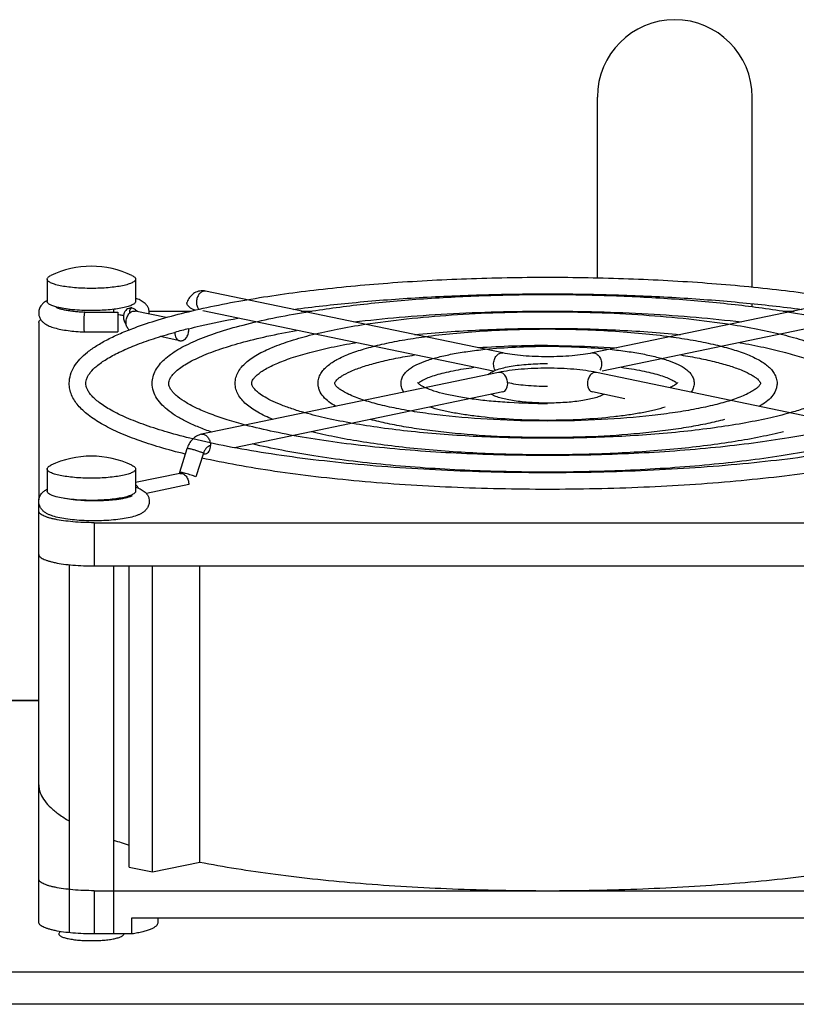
# Model space of a CAD drawing. Extents: x -1598 to 1181, y 8 to 1360.
# Tile 23 of 62: x -851 to -781, y 851 to 940. Entities that reach past the tile are written whole.
import ezdxf

# ---------------------------------------------------------------- set-up
doc = ezdxf.new("R2010")
doc.units = 0
doc.header["$LTSCALE"] = 65.395
doc.layers.add('SG38_1', color=7, linetype='CONTINUOUS')

msp = doc.modelspace()

# ---------------------------------------------------------------- linework, layer by layer
at = {"layer": 'SG38_1', "color": 6, "linetype": 'CONTINUOUS'}
for p, q in [((-798.688, 916.715), (-798.688, 933.039)), ((-784.688, 915.887), (-784.688, 933.039)), ((-848.438, 916.586), (-848.438, 914.581)), ((-840.438, 916.586), (-840.438, 914.581)), ((-807.248, 909.92), (-834.118, 915.507)), ((-772.259, 915.507), (-799.129, 909.92)), ((-798.688, 915.145), (-798.688, 915.214)), ((-846.438, 913.861), (-846.438, 913.748)), ((-842.438, 913.861), (-842.438, 913.619)), ((-784.688, 914.112), (-784.688, 914.379)), ((-845.044, 913.62), (-845.024, 913.619)), ((-845.025, 913.619), (-842.045, 913.619)), ((-845.024, 913.619), (-845.025, 913.619)), ((-837.687, 913.119), (-840.481, 913.7)), ((-839.212, 913.71), (-835.413, 913.71)), ((-808.113, 908.261), (-834.362, 913.719)), ((-825.478, 913.71), (-824.497, 913.71)), ((-772.015, 913.719), (-798.263, 908.262)), ((-781.88, 913.71), (-780.899, 913.71)), ((-849.188, 912.671), (-849.188, 896.661)), ((-845.064, 911.819), (-842.045, 911.819)), ((-845.064, 911.819), (-845.064, 911.819)), ((-836.443, 911.022), (-838.231, 911.393)), ((-836.916, 911.778), (-836.9, 911.782)), ((-836.916, 911.778), (-836.9, 911.782)), ((-807.614, 908.156), (-834.484, 902.569)), ((-771.892, 902.569), (-798.762, 908.156)), ((-791.484, 907.181), (-791.483, 907.18)), ((-791.484, 907.181), (-791.482, 907.179)), ((-791.483, 907.18), (-791.482, 907.179)), ((-807.248, 906.394), (-831.498, 901.352)), ((-796.192, 905.783), (-799.129, 906.394)), ((-835.799, 901.263), (-836.478, 899.119)), ((-848.438, 899.434), (-848.438, 897.429)), ((-840.438, 899.434), (-840.438, 897.429)), ((-836.443, 899.032), (-840.438, 898.201)), ((-849.188, 858.452), (-849.188, 896.342)), ((-846.438, 896.708), (-846.438, 896.694)), ((-842.438, 896.708), (-842.438, 896.635)), ((-844.188, 894.582), (-762.188, 894.582)), ((-846.438, 890.781), (-846.438, 857.524)), ((-844.188, 890.67), (-762.188, 890.67)), ((-842.438, 890.67), (-842.438, 857.413)), ((-841.019, 863.465), (-841.019, 890.67)), ((-838.897, 863.024), (-838.897, 890.67)), ((-834.637, 863.91), (-834.637, 890.67)), ((-910.188, 878.539), (-849.188, 878.539)), ((-841.019, 863.465), (-838.897, 863.024)), ((-838.897, 863.024), (-834.637, 863.91)), ((-844.188, 861.325), (-762.188, 861.325)), ((-840.773, 857.413), (-840.773, 858.88)), ((-840.773, 858.88), (-765.604, 858.88)), ((-838.438, 858.88), (-838.438, 858.4))]:
    msp.add_line(p, q, dxfattribs=at)
at = {"layer": 'SG38_1', "color": 2, "linetype": 'CONTINUOUS'}
for p, q in [((-842.045, 913.619), (-842.045, 911.819)), ((-834.305, 900.859), (-834.983, 898.715)), ((-836.241, 899.026), (-836.217, 899.105)), ((-835.624, 898.018), (-839.468, 897.219)), ((-840.773, 857.413), (-844.188, 857.413))]:
    msp.add_line(p, q, dxfattribs=at)
at = {"layer": 'SG38_1', "color": 9, "linetype": 'CONTINUOUS'}
for p, q in [((-844.188, 894.582), (-844.188, 890.67)), ((-849.188, 878.473), (-912.64, 878.473)), ((-844.188, 861.325), (-844.188, 857.413)), ((-910.188, 853.991), (-745.188, 853.991)), ((-745.188, 851.056), (-910.188, 851.056))]:
    msp.add_line(p, q, dxfattribs=at)
at = {"layer": 'SG38_1', "color": 6, "linetype": 'CONTINUOUS'}
for centre, radius, start, end in [((-791.688, 933.039), 7, 0, 180), ((-844.438, 909.25), 8.5, 64.43087, 115.56913), ((-834.409, 914.108), 1.429, 78.24514, 84.56584), ((-847.389, 912.679), 2.242, 117.90432, 118.8724), ((-840.275, 913.554), 0.725, 180.0144, 184.38686), ((-840.28, 913.554), 1.079, 353.66957, 359.99302), ((-822.9, 860.875), 52.797, 103.96753, 105.37718), ((-803.29, 820.508), 90.079, 89.93542, 93.91644), ((-814.409, 906.69), 0.689, 134.47333, 134.89576), ((-844.438, 892.098), 8.5, 64.43087, 115.56913), ((-829.338, 904.456), 40.719, 251.22989, 253.32677)]:
    msp.add_arc(centre, radius, start, end, dxfattribs=at)
at = {"layer": 'SG38_1', "color": 2, "linetype": 'CONTINUOUS'}
for centre, radius, start, end in [((-836.815, 912.035), 1.191, 359.98639, 3.82172), ((-835.677, 911.77), 1.22, 179.41859, 179.99963), ((-840.528, 896.868), 1.01, 180.70465, 185.67371)]:
    msp.add_arc(centre, radius, start, end, dxfattribs=at)
at = {"layer": 'SG38_1', "color": 6, "linetype": 'CONTINUOUS'}
for points, knots in [([(-848.438, 916.586), (-848.438, 916.616), (-848.421, 916.68), (-848.351, 916.766), (-848.244, 916.847), (-848.156, 916.894), (-848.107, 916.918)], [0, 0, 0, 0, 0.178958, 0.393377, 0.6641, 1, 1, 1, 1]), ([(-844.438, 915.755), (-844.699, 915.755), (-845.209, 915.765), (-845.951, 915.811), (-846.635, 915.885), (-847.235, 915.985), (-847.67, 916.09), (-847.958, 916.188), (-848.126, 916.261), (-848.26, 916.337), (-848.359, 916.415), (-848.422, 916.497), (-848.438, 916.559), (-848.438, 916.586)], [0, 0, 0, 0, 0.185264, 0.363725, 0.52888, 0.674834, 0.796638, 0.847339, 0.890854, 0.927158, 0.95658, 0.980119, 1, 1, 1, 1]), ([(-840.438, 916.586), (-840.438, 916.559), (-840.454, 916.497), (-840.518, 916.415), (-840.617, 916.337), (-840.751, 916.261), (-840.919, 916.188), (-841.206, 916.09), (-841.642, 915.985), (-842.242, 915.885), (-842.926, 915.811), (-843.667, 915.765), (-844.178, 915.755), (-844.438, 915.755)], [0, 0, 0, 0, 0.019881, 0.04342, 0.072842, 0.109146, 0.152661, 0.203362, 0.325166, 0.47112, 0.636275, 0.814736, 1, 1, 1, 1]), ([(-840.77, 916.918), (-840.72, 916.894), (-840.633, 916.847), (-840.525, 916.766), (-840.456, 916.68), (-840.438, 916.616), (-840.438, 916.586)], [0, 0, 0, 0, 0.3359, 0.606623, 0.821042, 1, 1, 1, 1]), ([(-830.383, 914.73), (-828.37, 915.076), (-824.127, 915.673), (-817.498, 916.297), (-810.45, 916.679), (-805.632, 916.765), (-803.188, 916.765)], [0, 0, 0, 0, 0.224477, 0.470549, 0.731488, 1, 1, 1, 1]), ([(-803.188, 916.765), (-800.745, 916.765), (-795.927, 916.679), (-788.878, 916.297), (-782.249, 915.673), (-778.007, 915.076), (-775.994, 914.73)], [0, 0, 0, 0, 0.268512, 0.529451, 0.775523, 1, 1, 1, 1]), ([(-839.201, 913.554), (-839.201, 913.648), (-839.225, 913.834), (-839.328, 914.086), (-839.476, 914.295), (-839.7, 914.51), (-840.022, 914.705), (-840.297, 914.812), (-840.438, 914.859)], [0, 0, 0, 0, 0.146542, 0.287914, 0.4201, 0.542188, 0.768642, 1, 1, 1, 1]), ([(-834.274, 915.53), (-834.436, 915.546), (-834.769, 915.519), (-835.22, 915.307), (-835.576, 914.955), (-835.73, 914.659), (-835.787, 914.503)], [0, 0, 0, 0, 0.248841, 0.497727, 0.747381, 1, 1, 1, 1]), ([(-826.172, 913.855), (-824.404, 914.092), (-820.744, 914.505), (-815.098, 914.941), (-809.205, 915.206), (-805.207, 915.265), (-803.188, 915.265)], [0, 0, 0, 0, 0.232167, 0.479508, 0.73715, 1, 1, 1, 1]), ([(-825.05, 913.622), (-823.419, 913.89), (-819.994, 914.355), (-814.657, 914.841), (-809.003, 915.139), (-805.144, 915.206), (-803.188, 915.206)], [0, 0, 0, 0, 0.226047, 0.472373, 0.732639, 1, 1, 1, 1]), ([(-803.188, 915.265), (-801.169, 915.265), (-797.172, 915.206), (-791.279, 914.941), (-785.633, 914.505), (-781.972, 914.092), (-780.205, 913.855)], [0, 0, 0, 0, 0.26285, 0.520492, 0.767833, 1, 1, 1, 1]), ([(-803.188, 915.206), (-801.233, 915.206), (-797.374, 915.139), (-791.72, 914.841), (-786.383, 914.355), (-782.957, 913.89), (-781.326, 913.622)], [0, 0, 0, 0, 0.267361, 0.527627, 0.773953, 1, 1, 1, 1]), ([(-848.472, 914.642), (-848.56, 914.594), (-848.736, 914.48), (-848.974, 914.248), (-849.155, 913.933), (-849.201, 913.682), (-849.201, 913.554)], [0, 0, 0, 0, 0.219295, 0.456136, 0.719156, 1, 1, 1, 1]), ([(-847.614, 914.048), (-847.617, 914.05), (-847.598, 914.038), (-847.59, 914.034), (-847.562, 914.02), (-847.531, 914.007), (-847.476, 913.984), (-847.392, 913.955), (-847.274, 913.918), (-847.137, 913.882), (-846.982, 913.845), (-846.811, 913.81), (-846.626, 913.777), (-846.355, 913.735), (-845.99, 913.689), (-845.527, 913.647), (-845.208, 913.628), (-845.044, 913.62)], [0, 0, 0, 0, 0.003538, 0.010753, 0.021155, 0.034449, 0.050384, 0.089331, 0.136608, 0.191174, 0.25221, 0.319041, 0.391083, 0.467808, 0.633349, 0.811944, 1, 1, 1, 1]), ([(-841.057, 913.94), (-840.992, 913.96), (-840.908, 913.989), (-840.819, 914.03), (-840.794, 914.044), (-840.786, 914.048)], [0, 0, 0, 0, 0.699455, 0.909299, 1, 1, 1, 1]), ([(-840.866, 913.967), (-840.884, 913.944), (-840.964, 913.821), (-841.001, 913.67), (-841.001, 913.554)], [0, 0, 0, 0, 0.202706, 1, 1, 1, 1]), ([(-840.517, 912.204), (-839.82, 912.463), (-838.323, 912.956), (-835.917, 913.608), (-833.241, 914.21), (-831.363, 914.562), (-830.383, 914.73)], [0, 0, 0, 0, 0.21331, 0.451913, 0.714678, 1, 1, 1, 1]), ([(-849.201, 913.554), (-849.201, 913.449), (-849.17, 913.244), (-849.046, 912.971), (-848.872, 912.753), (-848.613, 912.534), (-848.241, 912.339), (-847.742, 912.172), (-847.173, 912.04), (-846.528, 911.937), (-845.816, 911.861), (-845.32, 911.83), (-845.064, 911.819)], [0, 0, 0, 0, 0.064329, 0.125892, 0.182758, 0.235011, 0.334009, 0.439409, 0.558892, 0.693713, 0.841944, 1, 1, 1, 1]), ([(-845.045, 913.6), (-845.053, 913.583), (-845.066, 913.537), (-845.082, 913.453), (-845.097, 913.34), (-845.115, 913.148), (-845.129, 912.876), (-845.133, 912.65), (-845.133, 912.532)], [0, 0, 0, 0, 0.052309, 0.132898, 0.23942, 0.368134, 0.672393, 1, 1, 1, 1]), ([(-845.025, 913.619), (-845.027, 913.619), (-845.036, 913.617), (-845.041, 913.607), (-845.045, 913.6)], [0, 0, 0, 0, 0.176747, 1, 1, 1, 1]), ([(-841.532, 913.285), (-841.572, 913.293), (-841.742, 913.325), (-841.913, 913.352), (-842.044, 913.371)], [0, 0, 0, 0, 0.233982, 1, 1, 1, 1]), ([(-838.938, 907.179), (-838.938, 907.38), (-838.883, 907.785), (-838.649, 908.357), (-838.29, 908.881), (-837.826, 909.364), (-837.264, 909.814), (-836.607, 910.24), (-835.855, 910.647), (-834.677, 911.191), (-832.963, 911.823), (-830.625, 912.496), (-827.951, 913.109), (-826.051, 913.457), (-825.05, 913.622)], [0, 0, 0, 0, 0.037416, 0.075162, 0.114029, 0.155109, 0.199431, 0.247782, 0.300691, 0.358486, 0.489291, 0.640471, 0.811202, 1, 1, 1, 1]), ([(-835.643, 912.111), (-835.296, 912.197), (-833.823, 912.55), (-832.338, 912.852), (-831.2, 913.062)], [0, 0, 0, 0, 0.236112, 1, 1, 1, 1]), ([(-820.72, 912.721), (-819.354, 912.887), (-816.541, 913.175), (-810.699, 913.586), (-806.217, 913.706), (-803.188, 913.706)], [0, 0, 0, 0, 0.234984, 0.482771, 1, 1, 1, 1]), ([(-819.702, 912.51), (-818.456, 912.702), (-815.852, 913.035), (-811.811, 913.385), (-807.555, 913.599), (-804.655, 913.646), (-803.188, 913.646)], [0, 0, 0, 0, 0.228357, 0.475055, 0.734331, 1, 1, 1, 1]), ([(-803.188, 913.706), (-800.159, 913.706), (-795.678, 913.586), (-789.836, 913.175), (-787.022, 912.887), (-785.656, 912.721)], [0, 0, 0, 0, 0.517229, 0.765016, 1, 1, 1, 1]), ([(-803.188, 913.646), (-801.721, 913.646), (-798.822, 913.599), (-794.565, 913.385), (-790.524, 913.035), (-787.921, 912.702), (-786.675, 912.51)], [0, 0, 0, 0, 0.265669, 0.524945, 0.771643, 1, 1, 1, 1]), ([(-781.326, 913.622), (-780.326, 913.457), (-778.426, 913.109), (-775.752, 912.496), (-773.414, 911.823), (-771.699, 911.191), (-770.521, 910.647), (-769.77, 910.24), (-769.113, 909.814), (-768.551, 909.364), (-768.086, 908.881), (-767.727, 908.357), (-767.493, 907.785), (-767.438, 907.38), (-767.438, 907.179)], [0, 0, 0, 0, 0.188798, 0.359528, 0.510709, 0.641513, 0.699308, 0.752218, 0.800569, 0.844891, 0.885971, 0.924838, 0.962584, 1, 1, 1, 1]), ([(-849.188, 912.671), (-849.188, 912.694), (-849.18, 912.743), (-849.145, 912.813), (-849.089, 912.881), (-849.041, 912.922), (-849.014, 912.943)], [0, 0, 0, 0, 0.20855, 0.435935, 0.696648, 1, 1, 1, 1]), ([(-846.438, 907.179), (-846.438, 907.441), (-846.355, 907.975), (-846.004, 908.72), (-845.468, 909.4), (-844.773, 910.027), (-843.926, 910.616), (-842.927, 911.177), (-841.778, 911.715), (-840.953, 912.043), (-840.517, 912.204)], [0, 0, 0, 0, 0.096146, 0.194392, 0.298089, 0.410965, 0.536004, 0.675187, 0.829666, 1, 1, 1, 1]), ([(-845.133, 912.532), (-845.133, 912.438), (-845.131, 912.303), (-845.124, 912.132), (-845.116, 912.027), (-845.106, 911.942), (-845.094, 911.878), (-845.085, 911.84), (-845.071, 911.82), (-845.064, 911.819)], [0, 0, 0, 0, 0.390778, 0.560898, 0.707587, 0.826845, 0.915657, 0.972473, 1, 1, 1, 1]), ([(-831.438, 907.179), (-831.438, 907.355), (-831.389, 907.711), (-831.18, 908.207), (-830.864, 908.656), (-830.46, 909.061), (-829.978, 909.435), (-829.197, 909.925), (-828.009, 910.484), (-826.339, 911.076), (-824.373, 911.617), (-822.13, 912.106), (-820.539, 912.38), (-819.702, 912.51)], [0, 0, 0, 0, 0.039064, 0.078134, 0.117889, 0.159484, 0.204051, 0.252462, 0.362881, 0.493129, 0.643445, 0.812933, 1, 1, 1, 1]), ([(-815.182, 911.57), (-813.241, 911.767), (-809.246, 912.054), (-805.241, 912.146), (-803.188, 912.146)], [0, 0, 0, 0, 0.487255, 1, 1, 1, 1]), ([(-814.32, 911.39), (-813.464, 911.508), (-811.692, 911.712), (-807.983, 912.003), (-805.125, 912.087), (-803.188, 912.087)], [0, 0, 0, 0, 0.232097, 0.479402, 1, 1, 1, 1]), ([(-803.188, 912.146), (-801.135, 912.146), (-797.131, 912.054), (-793.135, 911.767), (-791.194, 911.57)], [0, 0, 0, 0, 0.512745, 1, 1, 1, 1]), ([(-803.188, 912.087), (-801.252, 912.087), (-798.394, 912.003), (-794.685, 911.712), (-792.912, 911.508), (-792.057, 911.39)], [0, 0, 0, 0, 0.520598, 0.767903, 1, 1, 1, 1]), ([(-786.675, 912.51), (-785.838, 912.38), (-784.246, 912.106), (-782.003, 911.617), (-780.038, 911.076), (-778.368, 910.484), (-777.18, 909.925), (-776.399, 909.435), (-775.916, 909.061), (-775.513, 908.656), (-775.197, 908.207), (-774.988, 907.711), (-774.938, 907.356), (-774.938, 907.179)], [0, 0, 0, 0, 0.187066, 0.356554, 0.50687, 0.637118, 0.747538, 0.795949, 0.840516, 0.882111, 0.921867, 0.960936, 1, 1, 1, 1]), ([(-845.064, 911.819), (-845.062, 911.819), (-845.053, 911.822), (-845.048, 911.832), (-845.045, 911.839)], [0, 0, 0, 0, 0.172297, 1, 1, 1, 1]), ([(-844.938, 907.179), (-844.938, 907.251), (-844.923, 907.402), (-844.852, 907.637), (-844.725, 907.889), (-844.45, 908.283), (-843.909, 908.804), (-843.026, 909.416), (-841.865, 910.036), (-840.441, 910.648), (-838.766, 911.242), (-837.558, 911.601), (-836.916, 911.778)], [0, 0, 0, 0, 0.022457, 0.047226, 0.076134, 0.110359, 0.19679, 0.308466, 0.445325, 0.606779, 0.792006, 1, 1, 1, 1]), ([(-837.439, 907.179), (-837.439, 907.247), (-837.417, 907.401), (-837.316, 907.644), (-837.129, 907.919), (-836.842, 908.223), (-836.45, 908.546), (-835.951, 908.881), (-835.35, 909.219), (-834.363, 909.694), (-832.887, 910.263), (-830.842, 910.884), (-828.472, 911.463), (-826.779, 911.796), (-825.885, 911.956)], [0, 0, 0, 0, 0.015981, 0.035458, 0.060762, 0.092919, 0.132225, 0.178673, 0.232151, 0.292512, 0.433165, 0.599178, 0.788794, 1, 1, 1, 1]), ([(-823.938, 907.179), (-823.938, 907.332), (-823.894, 907.64), (-823.707, 908.062), (-823.432, 908.434), (-822.958, 908.886), (-822.186, 909.377), (-821.061, 909.876), (-819.696, 910.328), (-818.097, 910.736), (-816.281, 911.098), (-814.995, 911.298), (-814.32, 911.39)], [0, 0, 0, 0, 0.041631, 0.082721, 0.123778, 0.166081, 0.259302, 0.369368, 0.498836, 0.647925, 0.815586, 1, 1, 1, 1]), ([(-792.057, 911.39), (-791.382, 911.298), (-790.096, 911.098), (-788.279, 910.736), (-786.681, 910.328), (-785.316, 909.876), (-784.19, 909.377), (-783.418, 908.887), (-782.945, 908.434), (-782.669, 908.062), (-782.483, 907.64), (-782.438, 907.333), (-782.438, 907.179)], [0, 0, 0, 0, 0.184413, 0.352074, 0.501163, 0.630631, 0.740698, 0.833919, 0.876223, 0.91728, 0.958368, 1, 1, 1, 1]), ([(-829.938, 907.179), (-829.938, 907.22), (-829.924, 907.318), (-829.853, 907.481), (-829.714, 907.679), (-829.492, 907.908), (-829.181, 908.157), (-828.781, 908.419), (-828.293, 908.686), (-827.489, 909.063), (-826.284, 909.514), (-824.613, 910.006), (-822.676, 910.462), (-821.293, 910.724), (-820.562, 910.85)], [0, 0, 0, 0, 0.012018, 0.028186, 0.05109, 0.081723, 0.120224, 0.166434, 0.22012, 0.281045, 0.423644, 0.59239, 0.785255, 1, 1, 1, 1]), ([(-808.839, 910.251), (-807.924, 910.346), (-806.042, 910.483), (-804.155, 910.528), (-803.188, 910.528)], [0, 0, 0, 0, 0.487346, 1, 1, 1, 1]), ([(-803.188, 910.587), (-802.659, 910.587), (-800.573, 910.569), (-798.487, 910.484), (-796.934, 910.377)], [0, 0, 0, 0, 0.25397, 1, 1, 1, 1]), ([(-803.188, 910.528), (-802.221, 910.528), (-800.335, 910.483), (-798.452, 910.346), (-797.538, 910.251)], [0, 0, 0, 0, 0.512654, 1, 1, 1, 1]), ([(-785.814, 910.85), (-785.084, 910.724), (-783.701, 910.462), (-781.764, 910.006), (-780.093, 909.514), (-778.888, 909.063), (-778.083, 908.686), (-777.596, 908.419), (-777.196, 908.157), (-776.884, 907.908), (-776.662, 907.679), (-776.5, 907.449), (-776.438, 907.275), (-776.438, 907.179)], [0, 0, 0, 0, 0.214787, 0.40769, 0.576471, 0.719101, 0.780039, 0.833738, 0.879959, 0.91847, 0.949112, 0.972023, 1, 1, 1, 1]), ([(-822.438, 907.179), (-822.438, 907.192), (-822.431, 907.232), (-822.392, 907.313), (-822.303, 907.434), (-822.146, 907.588), (-821.916, 907.765), (-821.475, 908.04), (-820.746, 908.381), (-819.676, 908.763), (-818.376, 909.125), (-816.868, 909.46), (-815.793, 909.65), (-815.225, 909.74)], [0, 0, 0, 0, 0.005045, 0.015435, 0.034245, 0.062355, 0.099591, 0.145503, 0.261553, 0.407579, 0.581019, 0.779371, 1, 1, 1, 1]), ([(-816.438, 907.179), (-816.438, 907.312), (-816.397, 907.576), (-816.227, 907.928), (-815.986, 908.224), (-815.591, 908.565), (-814.966, 908.92), (-814.071, 909.269), (-812.997, 909.578), (-811.751, 909.848), (-810.346, 910.078), (-809.356, 910.197), (-808.839, 910.251)], [0, 0, 0, 0, 0.046105, 0.090566, 0.133615, 0.176864, 0.270388, 0.379912, 0.508348, 0.65568, 0.820374, 1, 1, 1, 1]), ([(-799.129, 909.92), (-799.412, 909.861), (-800.026, 909.76), (-801.378, 909.614), (-803.188, 909.546), (-804.999, 909.614), (-806.351, 909.76), (-806.965, 909.861), (-807.248, 909.92)], [0, 0, 0, 0, 0.10623, 0.228524, 0.5, 0.771476, 0.89377, 1, 1, 1, 1]), ([(-797.538, 910.251), (-797.021, 910.197), (-796.031, 910.078), (-794.626, 909.848), (-793.379, 909.578), (-792.306, 909.269), (-791.411, 908.919), (-790.786, 908.565), (-790.39, 908.224), (-790.15, 907.928), (-789.98, 907.576), (-789.938, 907.312), (-789.938, 907.179)], [0, 0, 0, 0, 0.179627, 0.344322, 0.491654, 0.620089, 0.729612, 0.823134, 0.866384, 0.909432, 0.953895, 1, 1, 1, 1]), ([(-791.152, 909.74), (-790.584, 909.65), (-789.509, 909.46), (-788.001, 909.125), (-786.701, 908.763), (-785.631, 908.381), (-784.902, 908.04), (-784.461, 907.765), (-784.23, 907.588), (-784.073, 907.434), (-783.984, 907.313), (-783.946, 907.232), (-783.938, 907.192), (-783.938, 907.179)], [0, 0, 0, 0, 0.220626, 0.418975, 0.592414, 0.73844, 0.854491, 0.900404, 0.937641, 0.965752, 0.984565, 0.994955, 1, 1, 1, 1]), ([(-814.892, 907.182), (-814.83, 907.242), (-814.651, 907.372), (-814.302, 907.559), (-813.819, 907.758), (-813.215, 907.957), (-812.504, 908.147), (-811.373, 908.395), (-810.473, 908.538), (-809.846, 908.622)], [0, 0, 0, 0, 0.048642, 0.124507, 0.223981, 0.344533, 0.484181, 0.641149, 1, 1, 1, 1]), ([(-808.578, 907.956), (-808.459, 908.065), (-808.177, 908.248), (-807.686, 908.445), (-807.117, 908.603), (-806.46, 908.733), (-805.721, 908.836), (-804.623, 908.939), (-803.77, 908.968), (-803.188, 908.968)], [0, 0, 0, 0, 0.086924, 0.179047, 0.28446, 0.405123, 0.539999, 0.686506, 1, 1, 1, 1]), ([(-798.762, 908.156), (-799.081, 908.222), (-799.762, 908.335), (-801.236, 908.496), (-803.188, 908.57), (-805.14, 908.496), (-806.615, 908.335), (-807.295, 908.222), (-807.614, 908.156)], [0, 0, 0, 0, 0.109826, 0.232294, 0.5, 0.767706, 0.890174, 1, 1, 1, 1]), ([(-796.531, 908.622), (-795.903, 908.538), (-795.002, 908.394), (-793.871, 908.146), (-793.159, 907.956), (-792.556, 907.758), (-792.072, 907.558), (-791.724, 907.371), (-791.545, 907.241), (-791.484, 907.181)], [0, 0, 0, 0, 0.359058, 0.516091, 0.655774, 0.776324, 0.875754, 0.951523, 1, 1, 1, 1]), ([(-835.955, 900.778), (-836.724, 900.969), (-838.18, 901.361), (-840.216, 902.02), (-841.983, 902.719), (-843.476, 903.459), (-844.526, 904.139), (-845.21, 904.719), (-845.757, 905.291), (-846.179, 905.936), (-846.401, 906.64), (-846.438, 907), (-846.438, 907.179)], [0, 0, 0, 0, 0.183497, 0.348649, 0.495081, 0.623045, 0.733773, 0.783521, 0.830187, 0.916852, 0.958602, 1, 1, 1, 1]), ([(-835.259, 902.152), (-836.024, 902.337), (-837.466, 902.716), (-839.473, 903.35), (-841.187, 904.01), (-842.59, 904.687), (-843.541, 905.282), (-844.121, 905.758), (-844.44, 906.081), (-844.675, 906.386), (-844.832, 906.669), (-844.92, 906.931), (-844.938, 907.099), (-844.938, 907.179)], [0, 0, 0, 0, 0.208709, 0.39493, 0.557414, 0.695121, 0.807261, 0.853653, 0.893613, 0.927358, 0.955437, 0.979006, 1, 1, 1, 1]), ([(-833.552, 902.763), (-833.945, 902.901), (-834.689, 903.181), (-835.726, 903.643), (-836.63, 904.126), (-837.4, 904.637), (-838.035, 905.185), (-838.53, 905.786), (-838.859, 906.454), (-838.938, 906.939), (-838.938, 907.179)], [0, 0, 0, 0, 0.169804, 0.323785, 0.462482, 0.587078, 0.699665, 0.803459, 0.902464, 1, 1, 1, 1]), ([(-830.488, 903.4), (-831.048, 903.548), (-832.1, 903.848), (-833.561, 904.346), (-834.801, 904.859), (-835.809, 905.379), (-836.485, 905.83), (-836.89, 906.185), (-837.11, 906.421), (-837.268, 906.639), (-837.395, 906.882), (-837.439, 907.067), (-837.439, 907.179)], [0, 0, 0, 0, 0.21185, 0.400392, 0.564427, 0.702892, 0.814863, 0.86075, 0.899884, 0.932472, 0.959099, 1, 1, 1, 1]), ([(-828.03, 903.911), (-828.498, 904.104), (-829.162, 904.413), (-829.955, 904.906), (-830.445, 905.282), (-830.854, 905.69), (-831.175, 906.142), (-831.388, 906.642), (-831.438, 907), (-831.438, 907.179)], [0, 0, 0, 0, 0.305032, 0.438616, 0.561459, 0.675966, 0.785289, 0.892659, 1, 1, 1, 1]), ([(-825.137, 904.513), (-825.534, 904.625), (-826.277, 904.851), (-827.305, 905.224), (-828.173, 905.605), (-828.87, 905.984), (-829.387, 906.349), (-829.693, 906.647), (-829.84, 906.86), (-829.913, 907.007), (-829.938, 907.115), (-829.938, 907.179)], [0, 0, 0, 0, 0.217859, 0.411118, 0.578491, 0.718713, 0.830494, 0.912756, 0.942965, 0.96652, 1, 1, 1, 1]), ([(-822.336, 905.095), (-822.553, 905.218), (-822.956, 905.477), (-823.474, 905.947), (-823.782, 906.422), (-823.915, 906.845), (-823.938, 907.067), (-823.938, 907.179)], [0, 0, 0, 0, 0.272295, 0.519932, 0.758062, 0.878473, 1, 1, 1, 1]), ([(-819.748, 905.633), (-820.188, 905.774), (-820.799, 905.996), (-821.519, 906.348), (-821.909, 906.584), (-822.185, 906.8), (-822.35, 906.977), (-822.423, 907.1), (-822.438, 907.161), (-822.438, 907.179)], [0, 0, 0, 0, 0.436647, 0.61181, 0.755804, 0.866506, 0.941924, 0.982895, 1, 1, 1, 1]), ([(-816.173, 906.376), (-816.253, 906.49), (-816.389, 906.746), (-816.438, 907.033), (-816.438, 907.179)], [0, 0, 0, 0, 0.489922, 1, 1, 1, 1]), ([(-814.241, 906.778), (-814.342, 906.824), (-814.519, 906.912), (-814.738, 907.045), (-814.873, 907.153), (-814.932, 907.217), (-814.947, 907.24)], [0, 0, 0, 0, 0.391473, 0.69585, 0.902479, 1, 1, 1, 1]), ([(-803.188, 905.33), (-804.342, 905.33), (-806.045, 905.378), (-808.255, 905.547), (-809.779, 905.717), (-811.164, 905.928), (-812.379, 906.174), (-813.391, 906.447), (-813.987, 906.663), (-814.241, 906.778)], [0, 0, 0, 0, 0.30894, 0.455761, 0.593526, 0.71944, 0.830861, 0.925255, 1, 1, 1, 1]), ([(-803.188, 906.889), (-803.851, 906.889), (-804.807, 906.927), (-806.001, 907.068), (-806.532, 907.166), (-806.772, 907.222)], [0, 0, 0, 0, 0.551215, 0.794786, 1, 1, 1, 1]), ([(-791.428, 907.242), (-791.427, 907.243), (-791.425, 907.247), (-791.43, 907.238), (-791.436, 907.231), (-791.449, 907.213), (-791.467, 907.193), (-791.493, 907.167), (-791.526, 907.137), (-791.566, 907.104), (-791.613, 907.069), (-791.69, 907.016), (-791.803, 906.946), (-791.959, 906.861), (-792.074, 906.806), (-792.136, 906.778)], [0, 0, 0, 0, 0.004206, 0.008765, 0.022627, 0.046006, 0.078957, 0.121286, 0.172775, 0.233113, 0.301996, 0.379121, 0.556919, 0.764461, 1, 1, 1, 1]), ([(-789.938, 907.179), (-789.938, 907.033), (-789.988, 906.746), (-790.123, 906.49), (-790.203, 906.376)], [0, 0, 0, 0, 0.510076, 1, 1, 1, 1]), ([(-783.938, 907.179), (-783.938, 907.161), (-783.954, 907.1), (-784.027, 906.977), (-784.191, 906.8), (-784.468, 906.584), (-784.858, 906.348), (-785.577, 905.996), (-786.188, 905.774), (-786.628, 905.633)], [0, 0, 0, 0, 0.017104, 0.05807, 0.133485, 0.244186, 0.38818, 0.563345, 1, 1, 1, 1]), ([(-782.438, 907.179), (-782.438, 907.067), (-782.462, 906.845), (-782.595, 906.422), (-782.903, 905.947), (-783.42, 905.477), (-783.823, 905.218), (-784.041, 905.095)], [0, 0, 0, 0, 0.121527, 0.241939, 0.480068, 0.727705, 1, 1, 1, 1]), ([(-776.438, 907.179), (-776.438, 907.115), (-776.463, 907.007), (-776.537, 906.86), (-776.684, 906.647), (-776.989, 906.349), (-777.507, 905.984), (-778.204, 905.605), (-779.071, 905.224), (-780.1, 904.851), (-780.843, 904.625), (-781.239, 904.513)], [0, 0, 0, 0, 0.033479, 0.057032, 0.087238, 0.169497, 0.281275, 0.421498, 0.588873, 0.782135, 1, 1, 1, 1]), ([(-803.188, 905.389), (-803.715, 905.389), (-804.724, 905.421), (-805.94, 905.541), (-806.813, 905.69), (-807.369, 905.819), (-807.853, 905.973), (-808.143, 906.105), (-808.273, 906.18)], [0, 0, 0, 0, 0.304546, 0.583409, 0.706512, 0.816476, 0.913344, 1, 1, 1, 1]), ([(-798.104, 906.18), (-798.233, 906.105), (-798.523, 905.973), (-799.008, 905.819), (-799.564, 905.69), (-800.436, 905.541), (-801.653, 905.421), (-802.662, 905.389), (-803.188, 905.389)], [0, 0, 0, 0, 0.086656, 0.183521, 0.293483, 0.416585, 0.69545, 1, 1, 1, 1]), ([(-803.188, 903.77), (-804.817, 903.77), (-807.976, 903.85), (-811.826, 904.153), (-814.676, 904.52), (-816.566, 904.837), (-818.241, 905.196), (-819.275, 905.481), (-819.748, 905.633)], [0, 0, 0, 0, 0.292221, 0.566955, 0.692571, 0.80777, 0.910789, 1, 1, 1, 1]), ([(-803.188, 903.83), (-804.22, 903.83), (-806.225, 903.88), (-808.672, 904.071), (-810.494, 904.303), (-811.717, 904.506), (-812.819, 904.739), (-813.507, 904.925), (-813.827, 905.026)], [0, 0, 0, 0, 0.288122, 0.560053, 0.685264, 0.801122, 0.906331, 1, 1, 1, 1]), ([(-786.628, 905.633), (-787.102, 905.481), (-788.135, 905.196), (-789.811, 904.837), (-791.701, 904.52), (-794.551, 904.153), (-798.4, 903.85), (-801.56, 903.77), (-803.188, 903.77)], [0, 0, 0, 0, 0.089211, 0.192231, 0.307429, 0.433045, 0.707779, 1, 1, 1, 1]), ([(-792.55, 905.026), (-792.87, 904.925), (-793.557, 904.739), (-794.66, 904.506), (-795.883, 904.303), (-797.705, 904.071), (-800.152, 903.88), (-802.157, 903.83), (-803.188, 903.83)], [0, 0, 0, 0, 0.093669, 0.198878, 0.314736, 0.439947, 0.711878, 1, 1, 1, 1]), ([(-803.188, 902.211), (-805.302, 902.211), (-809.417, 902.309), (-814.447, 902.68), (-818.208, 903.131), (-820.745, 903.523), (-823.037, 903.971), (-824.47, 904.324), (-825.137, 904.513)], [0, 0, 0, 0, 0.286519, 0.557934, 0.683477, 0.800001, 0.905973, 1, 1, 1, 1]), ([(-781.239, 904.513), (-781.907, 904.324), (-783.34, 903.971), (-785.631, 903.523), (-788.169, 903.131), (-791.93, 902.68), (-796.96, 902.309), (-801.075, 902.211), (-803.188, 902.211)], [0, 0, 0, 0, 0.094027, 0.199999, 0.316523, 0.442066, 0.713481, 1, 1, 1, 1]), ([(-803.188, 900.652), (-805.788, 900.652), (-810.861, 900.769), (-817.071, 901.211), (-821.739, 901.746), (-824.915, 902.214), (-827.811, 902.752), (-829.633, 903.174), (-830.488, 903.4)], [0, 0, 0, 0, 0.283602, 0.553321, 0.67883, 0.796036, 0.903521, 1, 1, 1, 1]), ([(-803.188, 902.27), (-804.71, 902.27), (-807.678, 902.34), (-811.313, 902.601), (-814.047, 902.919), (-815.911, 903.198), (-817.617, 903.519), (-818.692, 903.773), (-819.198, 903.909)], [0, 0, 0, 0, 0.282909, 0.552044, 0.677395, 0.79464, 0.902518, 1, 1, 1, 1]), ([(-787.179, 903.909), (-787.685, 903.773), (-788.76, 903.519), (-790.465, 903.198), (-792.33, 902.919), (-795.063, 902.601), (-798.698, 902.34), (-801.667, 902.27), (-803.188, 902.27)], [0, 0, 0, 0, 0.097482, 0.20536, 0.322605, 0.447956, 0.717091, 1, 1, 1, 1]), ([(-775.888, 903.4), (-776.743, 903.174), (-778.566, 902.752), (-781.461, 902.214), (-784.638, 901.746), (-789.305, 901.211), (-795.516, 900.769), (-800.589, 900.652), (-803.188, 900.652)], [0, 0, 0, 0, 0.096479, 0.203964, 0.321169, 0.446679, 0.716398, 1, 1, 1, 1]), ([(-834.484, 902.569), (-834.639, 902.537), (-834.94, 902.42), (-835.321, 902.12), (-835.616, 901.725), (-835.749, 901.422), (-835.799, 901.263)], [0, 0, 0, 0, 0.244091, 0.490906, 0.742815, 1, 1, 1, 1]), ([(-803.188, 900.711), (-805.198, 900.711), (-809.128, 900.799), (-813.945, 901.133), (-817.584, 901.538), (-820.084, 901.893), (-822.385, 902.304), (-823.843, 902.627), (-824.533, 902.8)], [0, 0, 0, 0, 0.280562, 0.548404, 0.673789, 0.791632, 0.900717, 1, 1, 1, 1]), ([(-781.844, 902.8), (-782.534, 902.627), (-783.992, 902.304), (-786.293, 901.893), (-788.792, 901.538), (-792.432, 901.133), (-797.249, 900.799), (-801.178, 900.711), (-803.188, 900.711)], [0, 0, 0, 0, 0.099283, 0.208368, 0.326211, 0.451596, 0.719438, 1, 1, 1, 1]), ([(-803.188, 899.092), (-806.204, 899.092), (-812.101, 899.222), (-819.334, 899.713), (-824.803, 900.307), (-828.563, 900.828), (-832.026, 901.429), (-834.221, 901.9), (-835.259, 902.152)], [0, 0, 0, 0, 0.28022, 0.547983, 0.673462, 0.791465, 0.900704, 1, 1, 1, 1]), ([(-803.188, 899.152), (-805.687, 899.152), (-810.575, 899.259), (-816.574, 899.665), (-821.116, 900.157), (-824.248, 900.59), (-827.143, 901.09), (-828.981, 901.483), (-829.854, 901.693)], [0, 0, 0, 0, 0.279237, 0.546341, 0.671738, 0.789914, 0.899681, 1, 1, 1, 1]), ([(-771.118, 902.152), (-772.156, 901.9), (-774.351, 901.429), (-777.813, 900.828), (-781.573, 900.307), (-787.043, 899.713), (-794.276, 899.222), (-800.173, 899.092), (-803.188, 899.092)], [0, 0, 0, 0, 0.099296, 0.208534, 0.326538, 0.452017, 0.71978, 1, 1, 1, 1]), ([(-776.523, 901.693), (-777.395, 901.483), (-779.234, 901.09), (-782.128, 900.59), (-785.26, 900.157), (-789.803, 899.665), (-795.802, 899.259), (-800.69, 899.152), (-803.188, 899.152)], [0, 0, 0, 0, 0.100319, 0.210086, 0.328262, 0.453659, 0.720763, 1, 1, 1, 1]), ([(-848.438, 899.434), (-848.438, 899.463), (-848.421, 899.528), (-848.351, 899.613), (-848.244, 899.694), (-848.156, 899.742), (-848.107, 899.765)], [0, 0, 0, 0, 0.178958, 0.393377, 0.6641, 1, 1, 1, 1]), ([(-840.77, 899.765), (-840.72, 899.742), (-840.633, 899.694), (-840.525, 899.613), (-840.456, 899.528), (-840.438, 899.463), (-840.438, 899.434)], [0, 0, 0, 0, 0.3359, 0.606623, 0.821042, 1, 1, 1, 1]), ([(-803.188, 897.592), (-806.087, 897.592), (-811.77, 897.712), (-818.755, 898.163), (-824.07, 898.71), (-827.763, 899.192), (-831.202, 899.751), (-833.397, 900.189), (-834.445, 900.423)], [0, 0, 0, 0, 0.276626, 0.542247, 0.667643, 0.786455, 0.897571, 1, 1, 1, 1]), ([(-771.932, 900.423), (-772.98, 900.189), (-775.175, 899.751), (-778.614, 899.192), (-782.306, 898.71), (-787.622, 898.163), (-794.606, 897.712), (-800.289, 897.592), (-803.188, 897.592)], [0, 0, 0, 0, 0.102429, 0.213545, 0.332357, 0.457753, 0.723374, 1, 1, 1, 1]), ([(-844.438, 898.602), (-844.699, 898.602), (-845.209, 898.612), (-845.951, 898.658), (-846.635, 898.732), (-847.235, 898.832), (-847.67, 898.938), (-847.958, 899.036), (-848.126, 899.108), (-848.26, 899.184), (-848.359, 899.262), (-848.422, 899.344), (-848.438, 899.406), (-848.438, 899.434)], [0, 0, 0, 0, 0.185264, 0.363725, 0.52888, 0.674834, 0.796638, 0.847339, 0.890854, 0.927158, 0.95658, 0.980119, 1, 1, 1, 1]), ([(-840.438, 899.434), (-840.438, 899.406), (-840.454, 899.344), (-840.518, 899.262), (-840.617, 899.184), (-840.751, 899.108), (-840.919, 899.036), (-841.206, 898.938), (-841.642, 898.832), (-842.242, 898.732), (-842.926, 898.658), (-843.667, 898.612), (-844.178, 898.602), (-844.438, 898.602)], [0, 0, 0, 0, 0.019881, 0.04342, 0.072842, 0.109146, 0.152661, 0.203362, 0.325166, 0.47112, 0.636275, 0.814736, 1, 1, 1, 1]), ([(-849.201, 896.5), (-849.201, 896.632), (-849.152, 896.891), (-848.961, 897.212), (-848.713, 897.445), (-848.53, 897.558), (-848.439, 897.606)], [0, 0, 0, 0, 0.281791, 0.544689, 0.780662, 1, 1, 1, 1]), ([(-840.787, 896.994), (-840.787, 896.994), (-840.785, 896.995), (-840.79, 896.992), (-840.796, 896.989), (-840.812, 896.98), (-840.834, 896.969), (-840.863, 896.956), (-840.914, 896.935), (-840.993, 896.906), (-841.103, 896.871), (-841.232, 896.836), (-841.378, 896.801), (-841.539, 896.767), (-841.713, 896.734), (-841.969, 896.692), (-842.315, 896.646), (-842.754, 896.603), (-843.22, 896.571), (-843.703, 896.552), (-844.195, 896.545), (-844.687, 896.552), (-845.319, 896.576), (-846.044, 896.635), (-846.604, 896.716), (-846.859, 896.767)], [0, 0, 0, 0, 0.000261, 0.000403, 0.001824, 0.004652, 0.008761, 0.014036, 0.020376, 0.035922, 0.054848, 0.076735, 0.101256, 0.128143, 0.157164, 0.188109, 0.255015, 0.327416, 0.403929, 0.483187, 0.563826, 0.644481, 0.723783, 0.872858, 1, 1, 1, 1]), ([(-840.438, 897.805), (-840.297, 897.758), (-840.022, 897.651), (-839.7, 897.456), (-839.476, 897.241), (-839.328, 897.032), (-839.225, 896.78), (-839.201, 896.594), (-839.201, 896.5)], [0, 0, 0, 0, 0.231376, 0.457835, 0.579916, 0.712096, 0.85346, 1, 1, 1, 1]), ([(-839.201, 896.5), (-839.201, 896.382), (-839.239, 896.15), (-839.395, 895.852), (-839.605, 895.625), (-839.838, 895.457), (-840.084, 895.328), (-840.446, 895.182), (-840.965, 895.039), (-841.664, 894.911), (-842.453, 894.817), (-843.309, 894.76), (-844.201, 894.741), (-845.092, 894.76), (-845.948, 894.817), (-846.737, 894.911), (-847.436, 895.039), (-847.955, 895.182), (-848.317, 895.328), (-848.563, 895.457), (-848.796, 895.625), (-849.006, 895.852), (-849.162, 896.15), (-849.201, 896.382), (-849.201, 896.5)], [0, 0, 0, 0, 0.030927, 0.060175, 0.086776, 0.111238, 0.135019, 0.159459, 0.213311, 0.275494, 0.345463, 0.421212, 0.500007, 0.578801, 0.654549, 0.724518, 0.786699, 0.84055, 0.864989, 0.888769, 0.913232, 0.93983, 0.969075, 1, 1, 1, 1]), ([(-844.188, 894.582), (-844.514, 894.582), (-845.152, 894.595), (-846.079, 894.653), (-846.934, 894.746), (-847.584, 894.853), (-848.043, 894.957), (-848.335, 895.038), (-848.587, 895.124), (-848.798, 895.215), (-848.966, 895.31), (-849.089, 895.408), (-849.168, 895.51), (-849.188, 895.587), (-849.188, 895.622)], [0, 0, 0, 0, 0.185258, 0.363713, 0.528862, 0.67481, 0.739004, 0.796645, 0.847344, 0.890858, 0.92716, 0.956581, 0.980119, 1, 1, 1, 1]), ([(-849.188, 891.709), (-849.188, 891.675), (-849.168, 891.598), (-849.089, 891.495), (-848.966, 891.397), (-848.798, 891.303), (-848.587, 891.212), (-848.335, 891.126), (-848.043, 891.045), (-847.584, 890.941), (-846.934, 890.833), (-846.079, 890.74), (-845.152, 890.683), (-844.514, 890.67), (-844.188, 890.67)], [0, 0, 0, 0, 0.019881, 0.043419, 0.07284, 0.109142, 0.152656, 0.203355, 0.260996, 0.32519, 0.471138, 0.636287, 0.814743, 1, 1, 1, 1]), ([(-849.188, 870.889), (-849.188, 870.75), (-849.158, 870.466), (-848.998, 869.966), (-848.657, 869.396), (-848.091, 868.782), (-847.34, 868.182), (-846.759, 867.816), (-846.441, 867.633)], [0, 0, 0, 0, 0.093927, 0.191651, 0.35231, 0.537459, 0.752365, 1, 1, 1, 1]), ([(-834.637, 863.91), (-833.543, 863.697), (-831.269, 863.297), (-826.428, 862.595), (-819.912, 861.921), (-811.7, 861.434), (-806.058, 861.325), (-803.188, 861.325)], [0, 0, 0, 0, 0.105852, 0.219151, 0.46436, 0.727583, 1, 1, 1, 1]), ([(-803.188, 861.325), (-800.319, 861.325), (-794.677, 861.434), (-786.465, 861.921), (-779.948, 862.595), (-775.107, 863.297), (-772.834, 863.697), (-771.739, 863.91)], [0, 0, 0, 0, 0.272417, 0.53564, 0.780849, 0.894148, 1, 1, 1, 1]), ([(-844.188, 861.325), (-844.514, 861.325), (-845.152, 861.338), (-846.079, 861.396), (-846.934, 861.488), (-847.584, 861.596), (-848.043, 861.7), (-848.335, 861.781), (-848.587, 861.867), (-848.798, 861.958), (-848.966, 862.053), (-849.089, 862.151), (-849.168, 862.253), (-849.188, 862.33), (-849.188, 862.365)], [0, 0, 0, 0, 0.185258, 0.363713, 0.528862, 0.67481, 0.739004, 0.796645, 0.847344, 0.890858, 0.92716, 0.956581, 0.980119, 1, 1, 1, 1])]:
    msp.add_open_spline(points, degree=3, knots=knots, dxfattribs=at)
at = {"layer": 'SG38_1', "color": 9, "linetype": 'CONTINUOUS'}
for points, knots in [([(-834.301, 915.506), (-834.389, 915.487), (-834.569, 915.394), (-834.77, 915.154), (-834.905, 914.842), (-834.937, 914.61), (-834.937, 914.493)], [0, 0, 0, 0, 0.21198, 0.45642, 0.725428, 1, 1, 1, 1]), ([(-834.118, 915.507), (-834.133, 915.51), (-834.193, 915.519), (-834.256, 915.515), (-834.301, 915.506)], [0, 0, 0, 0, 0.247166, 1, 1, 1, 1]), ([(-834.937, 914.493), (-834.937, 914.373), (-834.906, 914.148), (-834.791, 913.945), (-834.717, 913.872)], [0, 0, 0, 0, 0.535193, 1, 1, 1, 1]), ([(-808.067, 908.907), (-808.067, 909.045), (-808.022, 909.317), (-807.866, 909.618), (-807.691, 909.797), (-807.548, 909.888), (-807.397, 909.933), (-807.295, 909.93), (-807.248, 909.92)], [0, 0, 0, 0, 0.284097, 0.556611, 0.680961, 0.795126, 0.900266, 1, 1, 1, 1]), ([(-799.129, 909.92), (-799.081, 909.93), (-798.979, 909.933), (-798.829, 909.888), (-798.686, 909.797), (-798.511, 909.618), (-798.355, 909.317), (-798.309, 909.045), (-798.309, 908.907)], [0, 0, 0, 0, 0.099734, 0.204874, 0.319039, 0.443389, 0.715903, 1, 1, 1, 1]), ([(-807.905, 908.354), (-807.932, 908.389), (-808.032, 908.557), (-808.067, 908.757), (-808.067, 908.907)], [0, 0, 0, 0, 0.229595, 1, 1, 1, 1]), ([(-798.309, 908.907), (-798.309, 908.854), (-798.322, 908.661), (-798.387, 908.467), (-798.471, 908.353)], [0, 0, 0, 0, 0.271461, 1, 1, 1, 1]), ([(-806.795, 907.142), (-806.795, 907.281), (-806.84, 907.553), (-806.996, 907.854), (-807.171, 908.033), (-807.314, 908.124), (-807.465, 908.169), (-807.567, 908.166), (-807.614, 908.156)], [0, 0, 0, 0, 0.284097, 0.556611, 0.680961, 0.795126, 0.900266, 1, 1, 1, 1]), ([(-798.762, 908.156), (-798.81, 908.166), (-798.912, 908.169), (-799.063, 908.124), (-799.206, 908.033), (-799.381, 907.854), (-799.537, 907.553), (-799.582, 907.281), (-799.582, 907.142)], [0, 0, 0, 0, 0.099734, 0.204874, 0.319039, 0.443389, 0.715903, 1, 1, 1, 1]), ([(-807.248, 906.394), (-807.182, 906.407), (-807.051, 906.47), (-806.904, 906.645), (-806.814, 906.878), (-806.795, 907.052), (-806.795, 907.142)], [0, 0, 0, 0, 0.213645, 0.447583, 0.710838, 1, 1, 1, 1]), ([(-799.582, 907.142), (-799.582, 907.052), (-799.563, 906.878), (-799.472, 906.645), (-799.326, 906.47), (-799.194, 906.407), (-799.129, 906.394)], [0, 0, 0, 0, 0.289162, 0.552417, 0.786355, 1, 1, 1, 1]), ([(-834.484, 902.569), (-834.469, 902.572), (-834.409, 902.582), (-834.346, 902.578), (-834.301, 902.568)], [0, 0, 0, 0, 0.247166, 1, 1, 1, 1]), ([(-834.301, 902.568), (-834.213, 902.55), (-834.033, 902.457), (-833.832, 902.216), (-833.698, 901.905), (-833.665, 901.673), (-833.665, 901.556)], [0, 0, 0, 0, 0.21198, 0.45642, 0.725428, 1, 1, 1, 1]), ([(-835.518, 901.245), (-835.556, 901.253), (-835.622, 901.266), (-835.711, 901.277), (-835.764, 901.28), (-835.797, 901.272), (-835.799, 901.263)], [0, 0, 0, 0, 0.407255, 0.71355, 0.909362, 1, 1, 1, 1]), ([(-834.305, 900.859), (-834.393, 900.898), (-834.59, 900.975), (-834.899, 901.08), (-835.214, 901.173), (-835.421, 901.225), (-835.518, 901.245)], [0, 0, 0, 0, 0.227223, 0.496678, 0.767862, 1, 1, 1, 1])]:
    msp.add_open_spline(points, degree=3, knots=knots, dxfattribs=at)
at = {"layer": 'SG38_1', "color": 2, "linetype": 'CONTINUOUS'}
for points, knots in [([(-847.55, 914.059), (-847.679, 914.092), (-847.904, 914.159), (-848.159, 914.268), (-848.306, 914.365), (-848.38, 914.434), (-848.427, 914.505), (-848.438, 914.557), (-848.438, 914.581)], [0, 0, 0, 0, 0.368427, 0.653539, 0.764925, 0.857052, 0.933276, 1, 1, 1, 1]), ([(-844.438, 913.75), (-845.014, 913.75), (-845.844, 913.784), (-846.881, 913.914), (-847.342, 914.005), (-847.55, 914.059)], [0, 0, 0, 0, 0.550966, 0.793951, 1, 1, 1, 1]), ([(-840.438, 914.581), (-840.438, 914.553), (-840.454, 914.492), (-840.518, 914.41), (-840.617, 914.331), (-840.751, 914.256), (-840.919, 914.183), (-841.206, 914.085), (-841.642, 913.98), (-842.242, 913.88), (-842.926, 913.806), (-843.667, 913.76), (-844.178, 913.75), (-844.438, 913.75)], [0, 0, 0, 0, 0.019881, 0.04342, 0.072842, 0.109146, 0.152661, 0.203362, 0.325166, 0.47112, 0.636275, 0.814736, 1, 1, 1, 1]), ([(-841.057, 913.94), (-841.127, 913.918), (-841.264, 913.845), (-841.42, 913.668), (-841.517, 913.44), (-841.538, 913.271), (-841.538, 913.185)], [0, 0, 0, 0, 0.231569, 0.472749, 0.728983, 1, 1, 1, 1]), ([(-840.282, 913.659), (-840.378, 913.775), (-840.565, 913.919), (-840.852, 913.978), (-840.992, 913.96), (-841.057, 913.94)], [0, 0, 0, 0, 0.522655, 0.765521, 1, 1, 1, 1]), ([(-835.578, 914.063), (-835.619, 914.098), (-835.69, 914.168), (-835.768, 914.284), (-835.806, 914.398), (-835.798, 914.472), (-835.787, 914.503)], [0, 0, 0, 0, 0.313493, 0.581056, 0.804822, 1, 1, 1, 1]), ([(-835.088, 913.787), (-835.18, 913.821), (-835.352, 913.899), (-835.509, 914.005), (-835.578, 914.063)], [0, 0, 0, 0, 0.521237, 1, 1, 1, 1]), ([(-841.538, 913.185), (-841.538, 913.059), (-841.492, 912.806), (-841.365, 912.583), (-841.284, 912.488)], [0, 0, 0, 0, 0.502076, 1, 1, 1, 1]), ([(-841.301, 912.686), (-841.301, 912.824), (-841.255, 913.097), (-841.099, 913.397), (-840.924, 913.577), (-840.781, 913.668), (-840.631, 913.713), (-840.529, 913.709), (-840.481, 913.7)], [0, 0, 0, 0, 0.284097, 0.556611, 0.680961, 0.795126, 0.900266, 1, 1, 1, 1]), ([(-841.017, 912.012), (-841.11, 912.079), (-841.22, 912.237), (-841.289, 912.479), (-841.301, 912.616), (-841.301, 912.686)], [0, 0, 0, 0, 0.45688, 0.719602, 1, 1, 1, 1]), ([(-836.897, 911.77), (-836.897, 911.68), (-836.877, 911.506), (-836.787, 911.273), (-836.641, 911.098), (-836.509, 911.035), (-836.443, 911.022)], [0, 0, 0, 0, 0.289162, 0.552417, 0.786355, 1, 1, 1, 1]), ([(-836.443, 911.022), (-836.396, 911.012), (-836.294, 911.008), (-836.143, 911.054), (-836, 911.144), (-835.825, 911.324), (-835.669, 911.624), (-835.624, 911.897), (-835.624, 912.035)], [0, 0, 0, 0, 0.099734, 0.204874, 0.319039, 0.443389, 0.715903, 1, 1, 1, 1]), ([(-833.665, 901.556), (-833.734, 901.541), (-833.876, 901.481), (-834.057, 901.325), (-834.207, 901.113), (-834.277, 900.947), (-834.305, 900.859)], [0, 0, 0, 0, 0.216195, 0.456284, 0.719831, 1, 1, 1, 1]), ([(-834.118, 900.807), (-834.052, 900.821), (-833.921, 900.884), (-833.774, 901.058), (-833.684, 901.291), (-833.665, 901.465), (-833.665, 901.556)], [0, 0, 0, 0, 0.213645, 0.447583, 0.710838, 1, 1, 1, 1]), ([(-834.32, 900.812), (-834.303, 900.808), (-834.237, 900.795), (-834.167, 900.797), (-834.118, 900.807)], [0, 0, 0, 0, 0.25656, 1, 1, 1, 1]), ([(-836.478, 899.119), (-836.481, 899.11), (-836.457, 899.084), (-836.436, 899.071), (-836.419, 899.061)], [0, 0, 0, 0, 0.315221, 1, 1, 1, 1]), ([(-834.983, 898.715), (-835.124, 898.777), (-835.352, 898.86), (-835.664, 898.961), (-835.906, 899.031), (-836.122, 899.086), (-836.278, 899.118), (-836.376, 899.131), (-836.427, 899.134), (-836.459, 899.132), (-836.476, 899.124), (-836.478, 899.119)], [0, 0, 0, 0, 0.295152, 0.465065, 0.630607, 0.77751, 0.893216, 0.936257, 0.968285, 0.989045, 1, 1, 1, 1]), ([(-836.443, 899.032), (-836.396, 899.042), (-836.294, 899.045), (-836.143, 899), (-836, 898.909), (-835.825, 898.73), (-835.669, 898.429), (-835.624, 898.157), (-835.624, 898.018)], [0, 0, 0, 0, 0.099734, 0.204874, 0.319039, 0.443389, 0.715903, 1, 1, 1, 1]), ([(-836.419, 899.061), (-836.416, 899.059), (-836.404, 899.052), (-836.392, 899.045), (-836.383, 899.04)], [0, 0, 0, 0, 0.231335, 1, 1, 1, 1]), ([(-840.182, 897.709), (-840.199, 897.74), (-840.268, 897.853), (-840.36, 897.953), (-840.438, 898.011)], [0, 0, 0, 0, 0.264852, 1, 1, 1, 1]), ([(-847.633, 896.928), (-847.75, 896.96), (-847.913, 897.012), (-848.113, 897.098), (-848.289, 897.191), (-848.438, 897.317), (-848.438, 897.429)], [0, 0, 0, 0, 0.370625, 0.524907, 0.658198, 1, 1, 1, 1]), ([(-840.438, 897.429), (-840.438, 897.401), (-840.454, 897.339), (-840.518, 897.257), (-840.617, 897.179), (-840.751, 897.103), (-840.919, 897.03), (-841.206, 896.932), (-841.642, 896.827), (-842.242, 896.727), (-842.926, 896.653), (-843.667, 896.607), (-844.178, 896.597), (-844.438, 896.597)], [0, 0, 0, 0, 0.019881, 0.04342, 0.072842, 0.109146, 0.152661, 0.203362, 0.325166, 0.47112, 0.636275, 0.814736, 1, 1, 1, 1]), ([(-844.438, 896.597), (-844.744, 896.597), (-845.34, 896.611), (-846.194, 896.673), (-846.956, 896.773), (-847.424, 896.87), (-847.633, 896.928)], [0, 0, 0, 0, 0.284877, 0.555264, 0.797563, 1, 1, 1, 1]), ([(-844.188, 857.413), (-844.514, 857.413), (-845.152, 857.426), (-846.079, 857.483), (-846.934, 857.576), (-847.584, 857.684), (-848.043, 857.788), (-848.335, 857.869), (-848.587, 857.955), (-848.798, 858.046), (-848.966, 858.14), (-849.089, 858.238), (-849.168, 858.341), (-849.188, 858.418), (-849.188, 858.452)], [0, 0, 0, 0, 0.185258, 0.363713, 0.528862, 0.67481, 0.739004, 0.796645, 0.847344, 0.890858, 0.92716, 0.956581, 0.980119, 1, 1, 1, 1]), ([(-838.438, 858.4), (-838.438, 858.351), (-838.473, 858.241), (-838.603, 858.1), (-838.801, 857.965), (-839.07, 857.837), (-839.408, 857.716), (-839.81, 857.603), (-840.271, 857.499), (-840.6, 857.441), (-840.773, 857.413)], [0, 0, 0, 0, 0.055823, 0.12493, 0.214423, 0.326884, 0.462719, 0.621204, 0.800928, 1, 1, 1, 1]), ([(-847.221, 857.626), (-847.246, 857.611), (-847.299, 857.575), (-847.366, 857.511), (-847.388, 857.449), (-847.388, 857.422)], [0, 0, 0, 0, 0.3223, 0.703188, 1, 1, 1, 1]), ([(-847.388, 857.422), (-847.388, 857.402), (-847.377, 857.356), (-847.33, 857.296), (-847.257, 857.238), (-847.158, 857.182), (-847.034, 857.129), (-846.822, 857.056), (-846.501, 856.979), (-846.058, 856.905), (-845.554, 856.85), (-845.007, 856.817), (-844.63, 856.809), (-844.438, 856.809)], [0, 0, 0, 0, 0.019881, 0.04342, 0.072842, 0.109146, 0.152661, 0.203362, 0.325166, 0.47112, 0.636275, 0.814736, 1, 1, 1, 1]), ([(-844.438, 856.809), (-844.248, 856.809), (-843.875, 856.816), (-843.333, 856.85), (-842.832, 856.903), (-842.391, 856.975), (-842.027, 857.063), (-841.778, 857.151), (-841.631, 857.231), (-841.555, 857.288), (-841.505, 857.347), (-841.49, 857.392), (-841.489, 857.413)], [0, 0, 0, 0, 0.184037, 0.361447, 0.52589, 0.671605, 0.793735, 0.888779, 0.925707, 0.955796, 0.979907, 1, 1, 1, 1])]:
    msp.add_open_spline(points, degree=3, knots=knots, dxfattribs=at)

doc.saveas('drawing.dxf')
